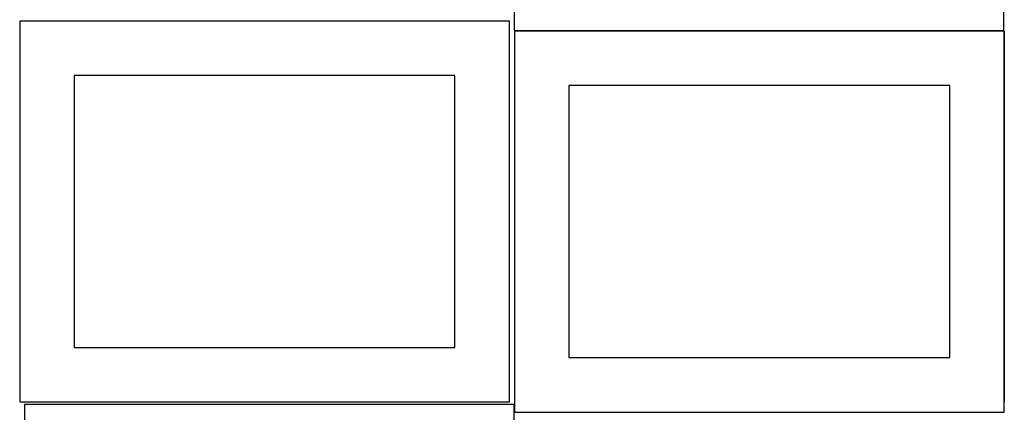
# Model space of a CAD drawing. Header units: millimetres. Extents: x 7 to 1243, y 7 to 2493.
# Tile 10 of 20: x 7 to 549, y 1904 to 2121. Entities that reach past the tile are written whole.
import ezdxf

# ---------------------------------------------------------------- set-up
doc = ezdxf.new("R2010")
doc.units = ezdxf.units.MM
doc.layers.add('COMMON', color=5, linetype='CONTINUOUS', true_color=0x0000ff)
doc.layers.add('CUT', color=7, linetype='CONTINUOUS', true_color=0x000000)

msp = doc.modelspace()

# ---------------------------------------------------------------- linework, layer by layer
at = {"layer": 'COMMON'}
for p, q in [((549.452903, 2114.583315), (549.452903, 1910.209657)), ((279.352903, 1904.483314), (549.352903, 1904.483314))]:
    msp.add_line(p, q, dxfattribs=at)
at = {"layer": 'CUT'}
for p, q in [((279.158262, 2325.082582), (279.158262, 2115.082582)), ((549.158262, 2115.082582), (549.158262, 2325.082582)), ((276.520933, 2120.209657), (6.520933, 2120.209657)), ((6.520933, 2120.209657), (6.520933, 1910.209657)), ((276.520933, 1910.209657), (276.520933, 2120.209657)), ((279.158262, 2115.082582), (549.158262, 2115.082582)), ((549.352903, 2114.583315), (279.352903, 2114.583315)), ((279.352903, 2114.583315), (279.352903, 1904.583315)), ((549.352903, 1904.583315), (549.352903, 2114.583315)), ((246.520933, 2090.209657), (36.520933, 2090.209657)), ((36.520933, 2090.209657), (36.520933, 1940.209657)), ((246.520933, 1940.209657), (246.520933, 2090.209657)), ((519.352903, 2084.583315), (309.352903, 2084.583315)), ((309.352903, 2084.583315), (309.352903, 1934.583315)), ((519.352903, 1934.583315), (519.352903, 2084.583315)), ((36.520933, 1940.209657), (246.520933, 1940.209657)), ((309.352903, 1934.583315), (519.352903, 1934.583315)), ((6.520933, 1910.209657), (276.520933, 1910.209657)), ((279.10383, 1908.688661), (9.10383, 1908.688661)), ((9.10383, 1908.688661), (9.10383, 1698.688661)), ((279.10383, 1698.688661), (279.10383, 1908.688661)), ((279.352903, 1904.583315), (549.352903, 1904.583315))]:
    msp.add_line(p, q, dxfattribs=at)

doc.saveas('drawing.dxf')
